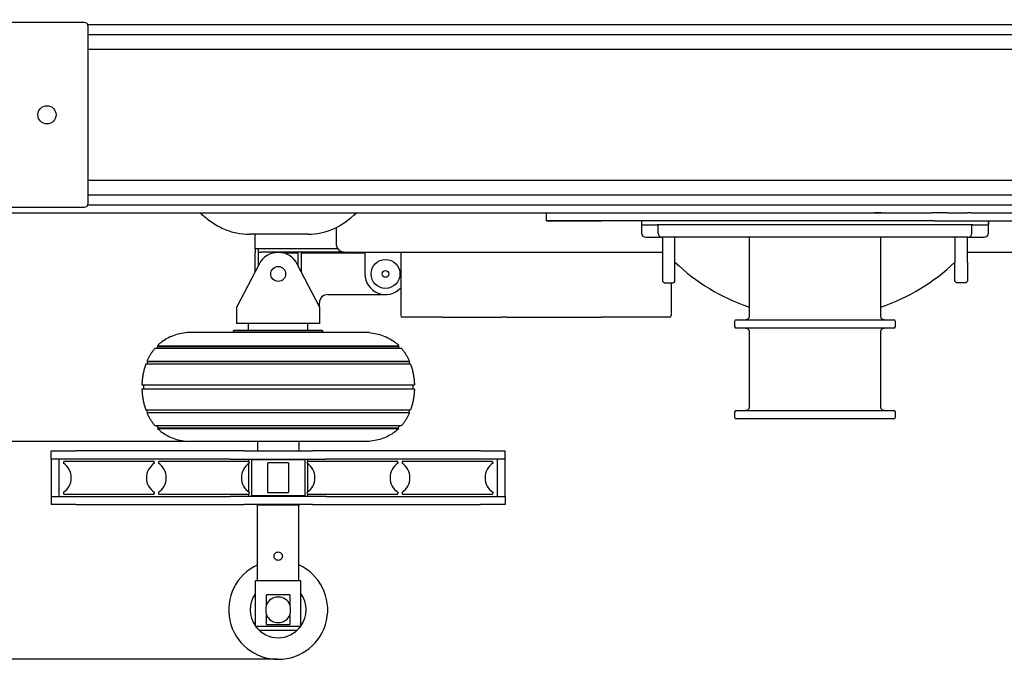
# Model space of a CAD drawing. Header units: millimetres. Extents: x -57594 to -45714, y -4242 to 13786.
# Tile 3 of 23: x -49497 to -48305, y -3065 to -2289. Entities that reach past the tile are written whole.
import ezdxf

# ---------------------------------------------------------------- set-up
doc = ezdxf.new("R2010")
doc.units = ezdxf.units.MM
doc.header["$LTSCALE"] = 50
doc.layers.add('AM_5', color=3, linetype='Continuous', lineweight=25)
doc.styles.add('Aktuální-ISO', font='arial.ttf')
doc.styles.get("Standard").update_dxf_attribs({"font": 'txt.shx'})
doc.dimstyles.new('AM_ISO$0', dxfattribs={"dimtxt": 3.5, "dimasz": 3.5, "dimexe": 1, "dimexo": 1, "dimgap": 1.5, "dimtad": 1, "dimdsep": 46, "dimtxsty": 'Standard', "dimcen": 0, "dimclrd": 256, "dimclre": 256, "dimclrt": 2, "dimadec": 0, "dimazin": 2, "dimtp": 0.1, "dimtm": 0.1, "dimtfac": 0.71, "dimtdec": 3, "dimtmove": 0, "dimatfit": 3, "dimfxl": 1, "dimlwd": -1, "dimlwe": -1, "dimarcsym": 1})

# ---------------------------------------------------------------- blocks, each defined once
blk = doc.blocks.new('*D246')
at = {"layer": 'AM_5', "linetype": 'ByBlock', "transparency": 16777216}
for p, q in [((-49295, -2008.5), (-50885.4, -2008.5)), ((-50884.4, -2730.5), (-50884.4, -2078.5)), ((-49295, -2800.5), (-50885.4, -2800.5))]:
    blk.add_line(p, q, dxfattribs=at)
at = {"layer": 'AM_5', "transparency": 16777216}
for points in [[(-50896, -2078.5), (-50872.7, -2078.5), (-50884.4, -2008.5)], [(-50896, -2730.5), (-50872.7, -2730.5), (-50884.4, -2800.5)]]:
    blk.add_solid(points, dxfattribs=at)
at = {"layer": 'Defpoints', "color": 0, "transparency": 16777216}
for p in [(-50884.4, -2008.5), (-49294, -2008.5), (-49294, -2800.5)]:
    blk.add_point(p, dxfattribs=at)
at = {"layer": 'AM_5', "color": 2, "transparency": 16777216, "insert": (-50959.2, -2404.5), "char_height": 70, "attachment_point": 5, "rotation": 90, "style": 'Aktuální-ISO'}
blk.add_mtext('0,78 [2´-7´´]', dxfattribs=at)
blk = doc.blocks.new('*D247')
at = {"layer": 'AM_5', "linetype": 'ByBlock', "transparency": 16777216}
for p, q in [((-49185, -1744.5), (-51120.9, -1744.5)), ((-51119.9, -1814.5), (-51119.9, -2994.5)), ((-49185, -3064.5), (-51120.9, -3064.5))]:
    blk.add_line(p, q, dxfattribs=at)
at = {"layer": 'AM_5', "transparency": 16777216}
for points in [[(-51131.6, -1814.5), (-51108.2, -1814.5), (-51119.9, -1744.5)], [(-51131.6, -2994.5), (-51108.2, -2994.5), (-51119.9, -3064.5)]]:
    blk.add_solid(points, dxfattribs=at)
at = {"layer": 'Defpoints', "color": 0, "transparency": 16777216}
for p in [(-49184, -1744.5), (-51119.9, -3064.5), (-49184, -3064.5)]:
    blk.add_point(p, dxfattribs=at)
at = {"layer": 'AM_5', "color": 2, "transparency": 16777216, "insert": (-51194.8, -2404.5), "char_height": 70, "attachment_point": 5, "rotation": 90, "style": 'Aktuální-ISO'}
blk.add_mtext('0,78 [2´-7´´]', dxfattribs=at)

msp = doc.modelspace()

# ---------------------------------------------------------------- linework, layer by layer
at = {"color": 253}
for p, q in [((-49419.034, -2292.716), (-49519.034, -2292.716)), ((-46284.034, -2295.63), (-49414.49, -2295.63)), ((-49414.034, -2511.716), (-49414.034, -2297.716)), ((-46284.034, -2307.801), (-49414.034, -2307.801)), ((-46284.034, -2325.716), (-49414.034, -2325.716)), ((-49414.034, -2483.716), (-46284.034, -2483.716)), ((-49414.034, -2501.63), (-46284.034, -2501.63)), ((-49414.49, -2513.801), (-46284.034, -2513.801)), ((-49924.034, -2523.316), (-48723.313, -2523.316)), ((-49519.034, -2516.716), (-49419.034, -2516.716)), ((-48859.034, -2533.316), (-48859.034, -2523.316)), ((-48723.313, -2523.316), (-48392.244, -2523.316)), ((-48462.198, -2523.116), (-48462.398, -2523.316)), ((-48462.198, -2523.116), (-48454.198, -2523.116)), ((-48454.198, -2523.116), (-48453.998, -2523.316)), ((-48373.572, -2523.316), (-48392.244, -2523.316)), ((-48373.572, -2523.316), (-48349.313, -2523.316)), ((-48344.754, -2523.316), (-48349.313, -2523.316)), ((-48344.754, -2523.316), (-46514.034, -2523.316)), ((-48389.351, -2533.316), (-48859.034, -2533.316)), ((-48859.034, -2533.316), (-48792.427, -2533.316)), ((-48744.034, -2533.316), (-48744.034, -2538.116)), ((-48744.034, -2538.116), (-48744.034, -2548.116)), ((-48744.034, -2538.116), (-48743.027, -2538.116)), ((-48744.029, -2533.316), (-48744.029, -2538.116)), ((-48743.027, -2538.116), (-48725.041, -2538.116)), ((-48743.022, -2538.116), (-48725.041, -2538.116)), ((-48724.034, -2538.116), (-48725.041, -2538.116)), ((-48724.034, -2548.116), (-48724.034, -2538.116)), ((-48344.034, -2538.116), (-48724.034, -2538.116)), ((-48389.351, -2533.316), (-48360.414, -2533.316)), ((-48363.111, -2533.316), (-48275.64, -2533.316)), ((-48343.027, -2538.116), (-48344.034, -2538.116)), ((-48344.034, -2548.116), (-48344.034, -2538.116)), ((-48343.027, -2538.116), (-48325.041, -2538.116)), ((-48343.027, -2538.116), (-48325.045, -2538.116)), ((-48325.041, -2538.116), (-48324.034, -2538.116)), ((-48324.039, -2538.116), (-48324.039, -2533.316)), ((-48324.034, -2533.316), (-48324.034, -2538.116)), ((-48324.034, -2548.116), (-48324.034, -2538.116)), ((-49148.041, -2549.516), (-49218.751, -2549.516)), ((-49212.034, -2567.016), (-49212.034, -2549.516)), ((-49113.934, -2541.258), (-49113.934, -2561.016)), ((-48739.034, -2553.116), (-48721.047, -2553.116)), ((-48721.047, -2553.116), (-48719.034, -2553.116)), ((-48349.034, -2553.116), (-48719.034, -2553.116)), ((-48718.534, -2553.116), (-48718.534, -2606.116)), ((-48703.534, -2606.116), (-48703.534, -2553.116)), ((-48613.871, -2553.116), (-48613.871, -2649.116)), ((-48454.196, -2649.116), (-48454.196, -2553.116)), ((-48364.534, -2553.116), (-48364.534, -2583.116)), ((-48349.534, -2583.116), (-48349.534, -2553.116)), ((-48349.034, -2553.116), (-48347.02, -2553.116)), ((-48347.02, -2553.116), (-48329.034, -2553.116)), ((-49207.933, -2567.016), (-49212.034, -2567.016)), ((-49212.034, -2567.016), (-49212.034, -2572.016)), ((-49212.034, -2595.043), (-49212.034, -2572.016)), ((-49208.034, -2571.016), (-49208.034, -2567.016)), ((-49208.034, -2571.016), (-49205.105, -2571.016)), ((-49208.034, -2572.016), (-49208.034, -2571.016)), ((-49208.034, -2587.321), (-49208.034, -2572.016)), ((-49121.791, -2567.016), (-49207.933, -2567.016)), ((-49118.963, -2571.016), (-49205.105, -2571.016)), ((-49160.034, -2572.516), (-49176.892, -2572.516)), ((-49160.034, -2587.321), (-49160.034, -2571.016)), ((-49156.034, -2571.016), (-49156.034, -2595.043)), ((-49079.034, -2572.516), (-49156.034, -2572.516)), ((-49111.934, -2567.016), (-49121.791, -2567.016)), ((-49111.892, -2571.016), (-49118.963, -2571.016)), ((-49103.934, -2571.016), (-49111.892, -2571.016)), ((-49103.934, -2571.016), (-48718.534, -2571.016)), ((-49079.034, -2571.016), (-49079.034, -2597.516)), ((-49035.534, -2571.016), (-49035.534, -2648.016)), ((-48349.534, -2571.016), (-48164.034, -2571.016)), ((-49207.121, -2585.557), (-49234.034, -2637.516)), ((-49134.034, -2637.516), (-49160.947, -2585.557)), ((-48364.534, -2606.116), (-48364.534, -2583.116)), ((-48349.534, -2583.116), (-48349.534, -2606.116)), ((-48718.534, -2606.116), (-48716.534, -2608.116)), ((-48716.534, -2608.116), (-48705.534, -2608.116)), ((-48708.034, -2608.116), (-48708.034, -2648.016)), ((-48703.534, -2606.116), (-48705.534, -2608.116)), ((-48364.534, -2606.116), (-48362.534, -2608.116)), ((-48351.534, -2608.116), (-48362.534, -2608.116)), ((-48349.534, -2606.116), (-48351.534, -2608.116)), ((-49124.034, -2622.516), (-49054.034, -2622.516)), ((-49230.039, -2629.803), (-49234.034, -2637.516)), ((-49134.034, -2637.516), (-49134.034, -2632.516)), ((-49234.034, -2657.516), (-49234.034, -2637.516)), ((-49134.034, -2637.516), (-49134.034, -2657.516)), ((-49134.034, -2657.516), (-49234.034, -2657.516)), ((-49220.034, -2665.516), (-49220.034, -2657.516)), ((-49148.034, -2665.516), (-49148.034, -2657.516)), ((-48985.715, -2650.016), (-49033.534, -2650.016)), ((-48985.715, -2650.016), (-48912.734, -2650.016)), ((-48907.813, -2650.016), (-48912.734, -2650.016)), ((-48907.813, -2650.016), (-48792.442, -2650.016)), ((-48710.034, -2650.016), (-48792.442, -2650.016)), ((-48631.401, -2655.116), (-48631.401, -2661.116)), ((-48629.401, -2653.116), (-48629.4, -2653.116)), ((-48629.4, -2653.116), (-48438.668, -2653.116)), ((-48438.668, -2653.116), (-48438.666, -2653.116)), ((-48436.666, -2661.116), (-48436.666, -2655.116)), ((-49074.034, -2668.516), (-49294.034, -2668.516)), ((-49237.034, -2665.516), (-49238.034, -2666.516)), ((-49130.034, -2666.516), (-49238.034, -2666.516)), ((-49238.034, -2668.516), (-49238.034, -2666.516)), ((-49237.034, -2665.516), (-49131.034, -2665.516)), ((-49131.034, -2665.516), (-49130.034, -2666.516)), ((-49130.034, -2668.516), (-49130.034, -2666.516)), ((-48629.4, -2663.116), (-48629.401, -2663.116)), ((-48438.668, -2663.116), (-48629.4, -2663.116)), ((-48613.871, -2667.116), (-48613.871, -2759.116)), ((-48454.196, -2759.116), (-48454.196, -2667.116)), ((-48438.666, -2663.116), (-48438.668, -2663.116)), ((-49043.948, -2687.854), (-49333.47, -2687.854)), ((-49329.483, -2685.297), (-49331.732, -2687.854)), ((-49330.33, -2684.47), (-49046.892, -2684.47)), ((-49329.483, -2685.297), (-49330.33, -2684.47)), ((-49329.483, -2685.297), (-49038.585, -2685.297)), ((-49046.892, -2684.47), (-49037.737, -2684.47)), ((-49034.597, -2687.854), (-49043.948, -2687.854)), ((-49038.585, -2685.297), (-49037.737, -2684.47)), ((-49038.585, -2685.297), (-49036.336, -2687.854)), ((-49342.088, -2703.471), (-49343.263, -2706.728)), ((-49342.875, -2703.187), (-49035.132, -2703.187)), ((-49342.088, -2703.471), (-49342.875, -2703.187)), ((-49342.088, -2703.471), (-49025.979, -2703.471)), ((-49035.132, -2703.187), (-49025.192, -2703.187)), ((-49025.979, -2703.471), (-49025.192, -2703.187)), ((-49025.979, -2703.471), (-49024.805, -2706.728)), ((-49033.813, -2706.728), (-49344.282, -2706.728)), ((-49023.786, -2706.728), (-49033.813, -2706.728)), ((-49348.989, -2731.721), (-49029.401, -2731.721)), ((-49029.401, -2737.331), (-49348.988, -2737.331)), ((-49347.26, -2731.721), (-49347.26, -2737.331)), ((-49029.401, -2731.721), (-49019.079, -2731.721)), ((-49019.08, -2737.331), (-49029.401, -2737.331)), ((-49020.807, -2731.721), (-49020.807, -2737.331)), ((-49344.313, -2762.216), (-49033.784, -2762.216)), ((-49342.088, -2765.314), (-49343.27, -2762.216)), ((-49342.088, -2765.314), (-49342.95, -2765.67)), ((-49035.062, -2765.67), (-49342.95, -2765.67)), ((-49342.088, -2765.314), (-49025.979, -2765.314)), ((-49025.118, -2765.67), (-49035.062, -2765.67)), ((-49033.784, -2762.216), (-49023.754, -2762.216)), ((-49025.979, -2765.314), (-49024.797, -2762.216)), ((-49025.979, -2765.314), (-49025.118, -2765.67)), ((-48631.401, -2765.116), (-48631.401, -2771.116)), ((-48629.401, -2763.116), (-48629.4, -2763.116)), ((-48629.4, -2763.116), (-48438.668, -2763.116)), ((-48438.668, -2763.116), (-48438.666, -2763.116)), ((-48436.666, -2771.116), (-48436.666, -2765.116)), ((-48629.4, -2773.116), (-48629.401, -2773.116)), ((-48438.668, -2773.116), (-48629.4, -2773.116)), ((-48438.666, -2773.116), (-48438.668, -2773.116)), ((-49333.465, -2781.184), (-49043.953, -2781.184)), ((-49329.068, -2783.865), (-49331.817, -2781.184)), ((-49329.068, -2783.865), (-49330.032, -2784.853)), ((-49330.032, -2784.853), (-49038.035, -2784.853)), ((-49329.068, -2783.865), (-49038.999, -2783.865)), ((-49043.953, -2781.184), (-49034.603, -2781.184)), ((-49038.999, -2783.865), (-49036.251, -2781.184)), ((-49038.999, -2783.865), (-49038.035, -2784.853)), ((-49074.034, -2800.516), (-49294.034, -2800.516)), ((-49209.034, -2800.516), (-49209.034, -2812.016)), ((-49159.034, -2800.516), (-49159.034, -2812.016)), ((-49459.034, -2812.016), (-49429.034, -2812.016)), ((-49459.034, -2822.016), (-49459.034, -2812.016)), ((-49242.163, -2812.016), (-49429.034, -2812.016)), ((-49225.555, -2812.016), (-49242.163, -2812.016)), ((-49225.555, -2812.016), (-49142.513, -2812.016)), ((-49125.905, -2812.016), (-49142.513, -2812.016)), ((-48939.034, -2812.016), (-49125.905, -2812.016)), ((-48939.034, -2812.016), (-48909.034, -2812.016)), ((-48909.034, -2822.016), (-48909.034, -2812.016)), ((-49429.034, -2822.016), (-49459.034, -2822.016)), ((-49459.034, -2822.016), (-49459.034, -2867.016)), ((-49449.034, -2867.016), (-49449.034, -2822.016)), ((-49444.034, -2825.516), (-49444.034, -2826.945)), ((-49443.034, -2824.516), (-49335.034, -2824.516)), ((-49242.163, -2822.016), (-49429.034, -2822.016)), ((-49334.034, -2825.516), (-49334.034, -2826.945)), ((-49329.034, -2825.516), (-49329.034, -2826.945)), ((-49328.034, -2824.516), (-49220.034, -2824.516)), ((-49242.163, -2822.016), (-49225.555, -2822.016)), ((-49225.555, -2822.016), (-49142.513, -2822.016)), ((-49219.534, -2824.65), (-49219.534, -2822.016)), ((-49219.034, -2825.516), (-49219.034, -2826.945)), ((-49216.518, -2822.516), (-49216.518, -2866.516)), ((-49216.518, -2822.516), (-49151.549, -2822.516)), ((-49206.534, -2822.016), (-49206.534, -2822.516)), ((-49161.534, -2822.016), (-49161.534, -2822.516)), ((-49151.549, -2866.516), (-49151.549, -2822.516)), ((-49149.034, -2825.516), (-49149.034, -2826.945)), ((-49148.534, -2822.016), (-49148.534, -2824.65)), ((-49148.034, -2824.516), (-49040.034, -2824.516)), ((-49142.513, -2822.016), (-49125.905, -2822.016)), ((-48939.034, -2822.016), (-49125.905, -2822.016)), ((-49039.034, -2825.516), (-49039.034, -2826.945)), ((-49034.034, -2825.516), (-49034.034, -2826.945)), ((-49033.034, -2824.516), (-48925.034, -2824.516)), ((-48909.034, -2822.016), (-48939.034, -2822.016)), ((-48924.034, -2825.516), (-48924.034, -2826.945)), ((-48919.034, -2822.016), (-48919.034, -2867.016)), ((-48909.034, -2867.016), (-48909.034, -2822.016)), ((-49219.534, -2861.749), (-49219.534, -2827.282)), ((-49171.534, -2826.516), (-49196.534, -2826.516)), ((-49196.534, -2862.516), (-49196.534, -2826.516)), ((-49171.534, -2826.516), (-49171.534, -2862.516)), ((-49148.534, -2827.282), (-49148.534, -2861.749)), ((-49459.034, -2867.016), (-49459.034, -2877.016)), ((-49459.034, -2867.016), (-49429.034, -2867.016)), ((-49444.034, -2862.087), (-49444.034, -2863.516)), ((-49443.034, -2864.516), (-49335.034, -2864.516)), ((-49429.034, -2867.016), (-49242.163, -2867.016)), ((-49334.034, -2862.087), (-49334.034, -2863.516)), ((-49329.034, -2862.087), (-49329.034, -2863.516)), ((-49328.034, -2864.516), (-49220.034, -2864.516)), ((-49225.555, -2867.016), (-49242.163, -2867.016)), ((-49142.513, -2867.016), (-49225.555, -2867.016)), ((-49219.534, -2867.016), (-49219.534, -2864.382)), ((-49219.034, -2862.087), (-49219.034, -2863.516)), ((-49151.549, -2866.516), (-49216.518, -2866.516)), ((-49206.534, -2866.516), (-49206.534, -2867.016)), ((-49196.534, -2862.516), (-49171.534, -2862.516)), ((-49161.534, -2866.516), (-49161.534, -2867.016)), ((-49149.034, -2862.087), (-49149.034, -2863.516)), ((-49148.534, -2864.382), (-49148.534, -2867.016)), ((-49148.034, -2864.516), (-49040.034, -2864.516)), ((-49125.905, -2867.016), (-49142.513, -2867.016)), ((-49125.905, -2867.016), (-48939.034, -2867.016)), ((-49039.034, -2862.087), (-49039.034, -2863.516)), ((-49034.034, -2862.087), (-49034.034, -2863.516)), ((-49033.034, -2864.516), (-48925.034, -2864.516)), ((-48939.034, -2867.016), (-48909.034, -2867.016)), ((-48924.034, -2862.087), (-48924.034, -2863.516)), ((-48909.034, -2867.016), (-48909.034, -2877.016)), ((-49429.034, -2877.016), (-49459.034, -2877.016)), ((-49429.034, -2877.016), (-49242.163, -2877.016)), ((-49242.163, -2877.016), (-49225.555, -2877.016)), ((-49142.513, -2877.016), (-49225.555, -2877.016)), ((-49208.534, -2877.016), (-49209.034, -2877.516)), ((-49209.034, -2969.516), (-49209.034, -2877.516)), ((-49159.034, -2877.516), (-49209.034, -2877.516)), ((-49159.534, -2877.016), (-49159.034, -2877.516)), ((-49159.034, -2969.516), (-49159.034, -2877.516)), ((-49142.513, -2877.016), (-49125.905, -2877.016)), ((-49125.905, -2877.016), (-48939.034, -2877.016)), ((-48909.034, -2877.016), (-48939.034, -2877.016)), ((-49156.534, -2969.516), (-49211.534, -2969.516)), ((-49211.534, -3024.516), (-49211.534, -2969.516)), ((-49156.534, -3024.516), (-49156.534, -2969.516)), ((-49198.317, -2998.495), (-49198.317, -2986.516)), ((-49169.751, -2986.516), (-49198.317, -2986.516)), ((-49169.751, -2986.516), (-49169.751, -2998.495)), ((-49198.317, -3022.516), (-49198.317, -3010.537)), ((-49169.751, -3010.537), (-49169.751, -3022.516)), ((-49211.534, -3024.516), (-49156.534, -3024.516)), ((-49206.534, -3029.516), (-49211.534, -3024.516)), ((-49198.317, -3022.516), (-49169.751, -3022.516)), ((-49161.534, -3029.516), (-49156.534, -3024.516)), ((-49161.534, -3029.516), (-49206.534, -3029.516))]:
    msp.add_line(p, q, dxfattribs=at)
for centre, radius in [((-49464.034, -2404.716), 11), ((-49054.034, -2597.516), 17.5), ((-49184.034, -2597.516), 9), ((-49054.034, -2597.516), 4.08)]:
    msp.add_circle(centre, radius, dxfattribs=at)
for centre, radius, start, end in [((-49419.034, -2297.716), 5, 0, 90), ((-49419.034, -2511.716), 5, 270, 0), ((-48739.034, -2548.116), 5, 180, 270), ((-48719.034, -2548.116), 5, 180, 270), ((-48349.034, -2548.116), 5, 270, 0), ((-48329.034, -2548.116), 5, 270, 0), ((-49103.934, -2561.016), 10, 180, 195), ((-49184.034, -2597.516), 26, 27.383138, 152.616862), ((-49103.934, -2561.016), 10, 195, 255), ((-49103.934, -2561.016), 10, 255, 270), ((-48534.034, -2405.016), 246, 226.44707, 251.062131), ((-48534.034, -2405.016), 246, 288.937869, 313.55293), ((-49054.034, -2597.516), 25, 180, 317.731416), ((-49124.034, -2632.516), 10, 90, 180), ((-49033.534, -2648.016), 2, 180, 270), ((-48710.034, -2648.016), 2, 270, 0), ((-48629.401, -2655.116), 2, 90, 180), ((-48438.666, -2655.116), 2, 0, 90), ((-48629.401, -2661.116), 2, 180, 270), ((-48438.666, -2661.116), 2, 270, 0), ((-48629.401, -2765.116), 2, 90, 180), ((-48438.666, -2765.116), 2, 0, 90), ((-48629.401, -2771.116), 2, 180, 270), ((-48438.666, -2771.116), 2, 270, 0), ((-49443.034, -2825.516), 1, 90, 180), ((-49335.034, -2825.516), 1, 0, 90), ((-49328.034, -2825.516), 1, 90, 180), ((-49220.034, -2825.516), 1, 0, 90), ((-49148.034, -2825.516), 1, 90, 180), ((-49040.034, -2825.516), 1, 0, 90), ((-49033.034, -2825.516), 1, 90, 180), ((-48925.034, -2825.516), 1, 0, 90), ((-49455.534, -2844.516), 21, 303.203823, 56.796177), ((-49322.534, -2844.516), 21, 123.203823, 236.796177), ((-49340.534, -2844.516), 21, 303.203823, 56.796177), ((-49207.534, -2844.516), 21, 123.203823, 236.796177), ((-49160.534, -2844.516), 21, 303.203823, 56.796177), ((-49027.534, -2844.516), 21, 123.203823, 236.796177), ((-49045.534, -2844.516), 21, 303.203823, 56.796177), ((-48912.534, -2844.516), 21, 123.203823, 236.796177), ((-49443.034, -2863.516), 1, 180, 270), ((-49335.034, -2863.516), 1, 270, 0), ((-49328.034, -2863.516), 1, 180, 270), ((-49220.034, -2863.516), 1, 270, 0), ((-49148.034, -2863.516), 1, 180, 270), ((-49040.034, -2863.516), 1, 270, 0), ((-49033.034, -2863.516), 1, 180, 270), ((-48925.034, -2863.516), 1, 270, 0), ((-49184.034, -3004.516), 60, 114.624318, 65.375682), ((-49184.034, -3004.516), 33.876, 144.271452, 215.728548), ((-49184.034, -3004.516), 15.5, 22.857375, 157.142625), ((-49184.034, -3004.516), 33.876, 324.271452, 35.728548), ((-49184.034, -3004.516), 15.5, 202.857375, 337.142625), ((-49184.034, -3004.516), 33.876, 217.522562, 322.477438)]:
    msp.add_arc(centre, radius, start, end, dxfattribs=at)
msp.add_ellipse((-49148.041, -2404.516), major_axis=(0, -145), ratio=0.70710678, start_param=0, end_param=0.6105892, dxfattribs=at)
for points, knots in [([(-49278.475, -2523.316), (-49278.453, -2523.337), (-49278.432, -2523.358), (-49274.119, -2527.561), (-49269.589, -2531.299), (-49260.144, -2537.792), (-49255.229, -2540.547), (-49245.126, -2544.993), (-49239.938, -2546.684), (-49229.417, -2548.945), (-49224.084, -2549.516), (-49218.751, -2549.516)], [4.893686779, 4.893686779, 4.893686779, 4.893686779, 4.894450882, 4.894450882, 5.045284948, 5.045284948, 5.196119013, 5.196119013, 5.346953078, 5.346953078, 5.497787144, 5.497787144, 5.497787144, 5.497787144]), ([(-48613.871, -2649.116), (-48613.871, -2649.532), (-48613.938, -2649.955), (-48614.198, -2650.752), (-48614.391, -2651.129), (-48614.888, -2651.809), (-48615.187, -2652.107), (-48615.87, -2652.601), (-48616.249, -2652.792), (-48617.047, -2653.05), (-48617.467, -2653.116), (-48617.885, -2653.116)], [0, 0, 0, 0, 0.21899663, 0.21899663, 0.43799325, 0.43799325, 0.65698988, 0.65698988, 0.8759865, 0.8759865, 1.09498313, 1.09498313, 1.09498313, 1.09498313]), ([(-48450.183, -2653.116), (-48450.601, -2653.116), (-48451.026, -2653.049), (-48451.826, -2652.789), (-48452.204, -2652.597), (-48452.886, -2652.102), (-48453.185, -2651.803), (-48453.68, -2651.122), (-48453.872, -2650.744), (-48454.13, -2649.95), (-48454.196, -2649.532), (-48454.196, -2649.116)], [0, 0, 0, 0, 0.21899194, 0.21899194, 0.43798387, 0.43798387, 0.65697581, 0.65697581, 0.87596775, 0.87596775, 1.09495969, 1.09495969, 1.09495969, 1.09495969]), ([(-49294.034, -2668.516), (-49297.232, -2668.838), (-49300.259, -2669.332), (-49305.99, -2670.633), (-49308.694, -2671.441), (-49313.798, -2673.344), (-49316.199, -2674.44), (-49320.711, -2676.891), (-49322.824, -2678.246), (-49326.778, -2681.191), (-49328.619, -2682.779), (-49330.33, -2684.47)], [0, 0, 0, 0, 0.039836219, 0.039836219, 0.079672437, 0.079672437, 0.119508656, 0.119508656, 0.159344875, 0.159344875, 0.199181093, 0.199181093, 0.199181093, 0.199181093]), ([(-49074.034, -2668.516), (-49070.835, -2668.838), (-49067.809, -2669.332), (-49062.078, -2670.633), (-49059.373, -2671.441), (-49054.269, -2673.344), (-49051.869, -2674.44), (-49047.356, -2676.891), (-49045.243, -2678.246), (-49041.29, -2681.191), (-49039.449, -2682.779), (-49037.737, -2684.47)], [0, 0, 0, 0, 0.039836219, 0.039836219, 0.079672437, 0.079672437, 0.119508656, 0.119508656, 0.159344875, 0.159344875, 0.199181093, 0.199181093, 0.199181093, 0.199181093]), ([(-48617.885, -2663.116), (-48617.467, -2663.116), (-48617.042, -2663.183), (-48616.242, -2663.442), (-48615.863, -2663.635), (-48615.181, -2664.13), (-48614.883, -2664.428), (-48614.387, -2665.109), (-48614.195, -2665.487), (-48613.937, -2666.282), (-48613.871, -2666.699), (-48613.871, -2667.116)], [0, 0, 0, 0, 0.21899194, 0.21899194, 0.43798387, 0.43798387, 0.65697581, 0.65697581, 0.87596775, 0.87596775, 1.09495969, 1.09495969, 1.09495969, 1.09495969]), ([(-48454.196, -2667.116), (-48454.196, -2666.699), (-48454.129, -2666.276), (-48453.869, -2665.48), (-48453.676, -2665.103), (-48453.18, -2664.423), (-48452.881, -2664.125), (-48452.197, -2663.631), (-48451.818, -2663.439), (-48451.02, -2663.182), (-48450.601, -2663.116), (-48450.183, -2663.116)], [0, 0, 0, 0, 0.21899663, 0.21899663, 0.43799325, 0.43799325, 0.65698988, 0.65698988, 0.8759865, 0.8759865, 1.09498313, 1.09498313, 1.09498313, 1.09498313]), ([(-49333.47, -2687.854), (-49334.251, -2688.771), (-49335, -2689.712), (-49336.436, -2691.638), (-49337.123, -2692.624), (-49338.435, -2694.635), (-49339.06, -2695.662), (-49340.252, -2697.752), (-49340.817, -2698.816), (-49341.89, -2700.977), (-49342.397, -2702.074), (-49342.875, -2703.187)], [0.224772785, 0.224772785, 0.224772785, 0.224772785, 0.244869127, 0.244869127, 0.26496547, 0.26496547, 0.285061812, 0.285061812, 0.305158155, 0.305158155, 0.325254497, 0.325254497, 0.325254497, 0.325254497]), ([(-49034.597, -2687.854), (-49033.816, -2688.771), (-49033.067, -2689.712), (-49031.632, -2691.638), (-49030.945, -2692.624), (-49029.633, -2694.635), (-49029.007, -2695.662), (-49027.816, -2697.752), (-49027.25, -2698.816), (-49026.178, -2700.977), (-49025.671, -2702.074), (-49025.192, -2703.187)], [0.224772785, 0.224772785, 0.224772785, 0.224772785, 0.244869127, 0.244869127, 0.26496547, 0.26496547, 0.285061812, 0.285061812, 0.305158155, 0.305158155, 0.325254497, 0.325254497, 0.325254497, 0.325254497]), ([(-49344.282, -2706.728), (-49344.859, -2708.305), (-49345.382, -2709.908), (-49346.322, -2713.155), (-49346.739, -2714.799), (-49347.469, -2718.121), (-49347.781, -2719.798), (-49348.302, -2723.175), (-49348.511, -2724.875), (-49348.827, -2728.29), (-49348.933, -2730.004), (-49348.989, -2731.721)], [0.346280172, 0.346280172, 0.346280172, 0.346280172, 0.374016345, 0.374016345, 0.401752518, 0.401752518, 0.42948869, 0.42948869, 0.457224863, 0.457224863, 0.484961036, 0.484961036, 0.484961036, 0.484961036]), ([(-49023.786, -2706.728), (-49023.209, -2708.305), (-49022.686, -2709.908), (-49021.745, -2713.155), (-49021.328, -2714.799), (-49020.599, -2718.121), (-49020.287, -2719.798), (-49019.765, -2723.175), (-49019.556, -2724.875), (-49019.241, -2728.29), (-49019.134, -2730.004), (-49019.079, -2731.721)], [0.346280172, 0.346280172, 0.346280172, 0.346280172, 0.374016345, 0.374016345, 0.401752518, 0.401752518, 0.42948869, 0.42948869, 0.457224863, 0.457224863, 0.484961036, 0.484961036, 0.484961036, 0.484961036]), ([(-49348.988, -2737.331), (-49348.933, -2739.041), (-49348.826, -2740.747), (-49348.512, -2744.147), (-49348.305, -2745.839), (-49347.786, -2749.202), (-49347.476, -2750.871), (-49346.752, -2754.178), (-49346.338, -2755.816), (-49345.405, -2759.049), (-49344.886, -2760.645), (-49344.313, -2762.216)], [0.515152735, 0.515152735, 0.515152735, 0.515152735, 0.542764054, 0.542764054, 0.570375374, 0.570375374, 0.597986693, 0.597986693, 0.625598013, 0.625598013, 0.653209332, 0.653209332, 0.653209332, 0.653209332]), ([(-49019.08, -2737.331), (-49019.135, -2739.041), (-49019.241, -2740.747), (-49019.555, -2744.147), (-49019.763, -2745.839), (-49020.281, -2749.202), (-49020.591, -2750.871), (-49021.316, -2754.178), (-49021.729, -2755.816), (-49022.662, -2759.049), (-49023.181, -2760.645), (-49023.754, -2762.216)], [0.515152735, 0.515152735, 0.515152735, 0.515152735, 0.542764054, 0.542764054, 0.570375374, 0.570375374, 0.597986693, 0.597986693, 0.625598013, 0.625598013, 0.653209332, 0.653209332, 0.653209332, 0.653209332]), ([(-49342.95, -2765.67), (-49342.47, -2766.796), (-49341.96, -2767.907), (-49340.88, -2770.095), (-49340.31, -2771.172), (-49339.11, -2773.287), (-49338.479, -2774.326), (-49337.155, -2776.361), (-49336.462, -2777.358), (-49335.011, -2779.306), (-49334.254, -2780.257), (-49333.465, -2781.184)], [0.673695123, 0.673695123, 0.673695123, 0.673695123, 0.694011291, 0.694011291, 0.714327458, 0.714327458, 0.734643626, 0.734643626, 0.754959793, 0.754959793, 0.775275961, 0.775275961, 0.775275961, 0.775275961]), ([(-49025.118, -2765.67), (-49025.598, -2766.796), (-49026.108, -2767.907), (-49027.187, -2770.095), (-49027.757, -2771.172), (-49028.958, -2773.287), (-49029.589, -2774.326), (-49030.913, -2776.361), (-49031.606, -2777.358), (-49033.056, -2779.306), (-49033.813, -2780.257), (-49034.603, -2781.184)], [0.673695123, 0.673695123, 0.673695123, 0.673695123, 0.694011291, 0.694011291, 0.714327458, 0.714327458, 0.734643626, 0.734643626, 0.754959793, 0.754959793, 0.775275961, 0.775275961, 0.775275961, 0.775275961]), ([(-48613.871, -2759.116), (-48613.871, -2759.532), (-48613.938, -2759.955), (-48614.198, -2760.752), (-48614.391, -2761.129), (-48614.888, -2761.809), (-48615.187, -2762.107), (-48615.87, -2762.601), (-48616.249, -2762.792), (-48617.047, -2763.05), (-48617.467, -2763.116), (-48617.885, -2763.116)], [0, 0, 0, 0, 0.21899663, 0.21899663, 0.43799325, 0.43799325, 0.65698988, 0.65698988, 0.8759865, 0.8759865, 1.09498313, 1.09498313, 1.09498313, 1.09498313]), ([(-48450.183, -2763.116), (-48450.601, -2763.116), (-48451.026, -2763.049), (-48451.826, -2762.789), (-48452.204, -2762.597), (-48452.886, -2762.102), (-48453.185, -2761.803), (-48453.68, -2761.122), (-48453.872, -2760.744), (-48454.13, -2759.95), (-48454.196, -2759.532), (-48454.196, -2759.116)], [0, 0, 0, 0, 0.21899194, 0.21899194, 0.43798387, 0.43798387, 0.65697581, 0.65697581, 0.87596775, 0.87596775, 1.09495969, 1.09495969, 1.09495969, 1.09495969]), ([(-49330.032, -2784.853), (-49328.326, -2786.513), (-49326.492, -2788.072), (-49322.56, -2790.961), (-49320.46, -2792.291), (-49315.98, -2794.696), (-49313.599, -2795.771), (-49308.54, -2797.639), (-49305.861, -2798.432), (-49300.189, -2799.711), (-49297.195, -2800.197), (-49294.034, -2800.516)], [0.803120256, 0.803120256, 0.803120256, 0.803120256, 0.842496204, 0.842496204, 0.881872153, 0.881872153, 0.921248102, 0.921248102, 0.960624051, 0.960624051, 1, 1, 1, 1]), ([(-49038.035, -2784.853), (-49039.742, -2786.513), (-49041.575, -2788.072), (-49045.508, -2790.961), (-49047.608, -2792.291), (-49052.088, -2794.696), (-49054.469, -2795.771), (-49059.528, -2797.639), (-49062.206, -2798.432), (-49067.879, -2799.711), (-49070.872, -2800.197), (-49074.034, -2800.516)], [0.803120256, 0.803120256, 0.803120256, 0.803120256, 0.842496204, 0.842496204, 0.881872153, 0.881872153, 0.921248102, 0.921248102, 0.960624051, 0.960624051, 1, 1, 1, 1]), ([(-49184.034, -2944.569), (-49184.67, -2944.569), (-49185.348, -2944.441), (-49186.592, -2943.925), (-49187.159, -2943.536), (-49188.054, -2942.641), (-49188.443, -2942.074), (-49188.959, -2940.83), (-49189.087, -2940.152), (-49189.087, -2938.879), (-49188.959, -2938.202), (-49188.443, -2936.957), (-49188.054, -2936.39), (-49187.159, -2935.495), (-49186.592, -2935.107), (-49185.348, -2934.59), (-49184.67, -2934.463), (-49184.034, -2934.463)], [0.76362664, 0.76362664, 0.76362664, 0.76362664, 0.95452771, 0.95452771, 1.14542879, 1.14542879, 1.33634103, 1.33634103, 1.52725327, 1.52725327, 1.71816551, 1.71816551, 1.90907776, 1.90907776, 2.09997883, 2.09997883, 2.29087991, 2.29087991, 2.29087991, 2.29087991]), ([(-49184.034, -2934.463), (-49183.397, -2934.463), (-49182.72, -2934.59), (-49181.475, -2935.107), (-49180.908, -2935.495), (-49180.013, -2936.39), (-49179.625, -2936.957), (-49179.108, -2938.202), (-49178.981, -2938.879), (-49178.981, -2939.516), (-49178.981, -2940.152), (-49179.108, -2940.83), (-49179.625, -2942.074), (-49180.013, -2942.641), (-49180.908, -2943.536), (-49181.475, -2943.925), (-49182.72, -2944.441), (-49183.397, -2944.569), (-49184.034, -2944.569)], [2.29087991, 2.29087991, 2.29087991, 2.29087991, 2.48178098, 2.48178098, 2.67268206, 2.67268206, 2.8635943, 2.8635943, 3.05450654, 3.05450654, 3.05450654, 3.24541878, 3.24541878, 3.43633103, 3.43633103, 3.6272321, 3.6272321, 3.81813318, 3.81813318, 3.81813318, 3.81813318]), ([(-49198.317, -2998.495), (-49198.545, -2999.393), (-49198.72, -3000.306), (-49198.993, -3002.334), (-49199.063, -3003.446), (-49199.063, -3004.516), (-49199.063, -3005.586), (-49198.993, -3006.698), (-49198.72, -3008.725), (-49198.545, -3009.639), (-49198.317, -3010.537)], [10.08832301, 10.08832301, 10.08832301, 10.08832301, 10.3498465, 10.3498465, 10.67089724, 10.67089724, 10.67089724, 10.99194797, 10.99194797, 11.25347147, 11.25347147, 11.25347147, 11.25347147]), ([(-49169.751, -3010.537), (-49169.523, -3009.639), (-49169.347, -3008.725), (-49169.074, -3006.698), (-49169.004, -3005.586), (-49169.004, -3003.446), (-49169.074, -3002.334), (-49169.347, -3000.306), (-49169.523, -2999.393), (-49169.751, -2998.495)], [4.75287439, 4.75287439, 4.75287439, 4.75287439, 5.01439788, 5.01439788, 5.33544862, 5.33544862, 5.65649935, 5.65649935, 5.91802285, 5.91802285, 5.91802285, 5.91802285])]:
    msp.add_open_spline(points, degree=3, knots=knots, dxfattribs=at)

# ---------------------------------------------------------------- dimensions: what is measured, and where the dimension line sits
at = {"layer": 'AM_5'}
for base, p1, p2, picture, middle in [((-51119.89, -3064.516), (-49184.034, -1744.516), (-49184.034, -3064.516), '*D247', (-51194.75, -2404.516)), ((-50884.382, -2008.516), (-49294.034, -2800.516), (-49294.034, -2008.516), '*D246', (-50959.243, -2404.516))]:
    dim = msp.add_linear_dim(base=base, p1=p1, p2=p2, angle=90, text='0,78 [2´-7´´]', dimstyle='AM_ISO$0', override={"dimtxt": 70, "dimasz": 70, "dimgap": 30, "dimtxsty": 'Aktuální-ISO'}, dxfattribs=at)
    dim.commit()
    dim.dimension.update_dxf_attribs({"geometry": picture, "text_midpoint": middle})

doc.saveas('drawing.dxf')
